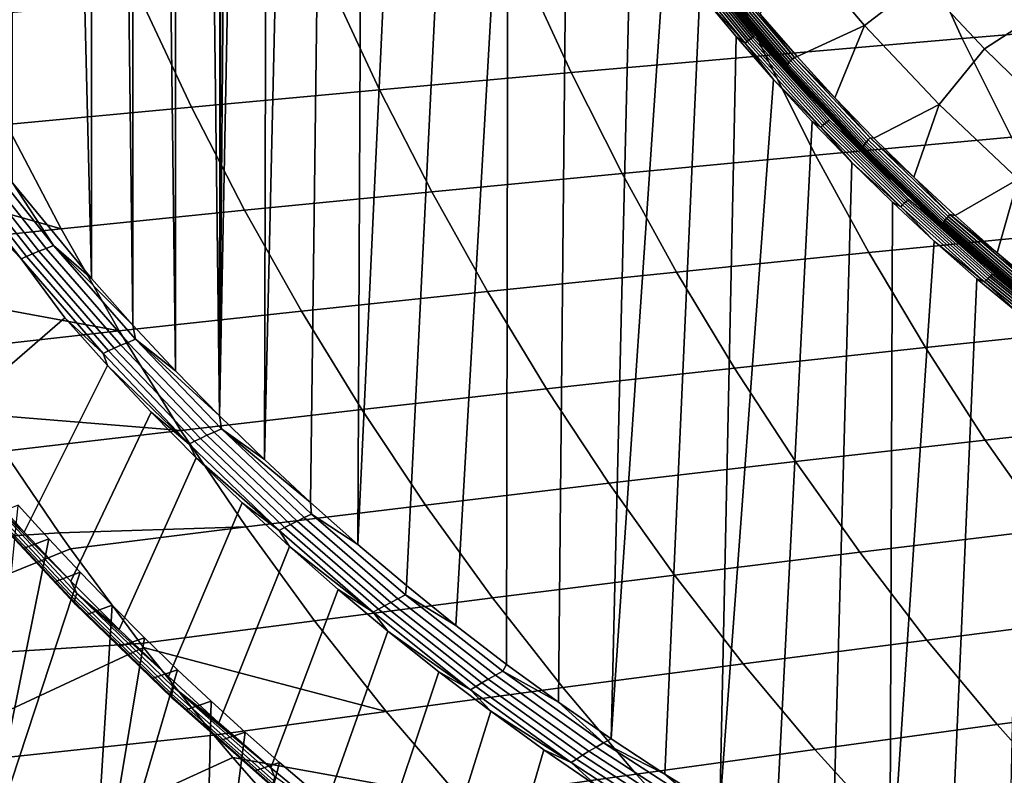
# Model space of a CAD drawing. Header units: metres. Extents: x -240 to 45, y -77 to 27.
# Tile 7 of 256: x -232.84 to -225.97, y -14.97 to -9.7. Entities that reach past the tile are written whole.
import ezdxf

# ---------------------------------------------------------------- set-up
doc = ezdxf.new("R2010")
doc.units = ezdxf.units.M
doc.layers.add('solid_102011X2', color=7, linetype='CONTINUOUS')

msp = doc.modelspace()

# ---------------------------------------------------------------- linework, layer by layer
at = {"layer": 'solid_102011X2'}
for points in [[(-231.430832, 0.000089, 275.900208), (-231.443497, -12.463556, 275.903381), (-231.748123, 12.151385, 275.979309), (-231.442749, 12.464298, 275.903168)], [(-231.748856, -12.150607, 275.979492), (-232.045029, 11.832258, 276.053345), (-231.748123, 12.151385, 275.979309)], [(-231.443497, -12.463556, 275.903381), (-231.748856, -12.150607, 275.979492), (-231.748123, 12.151385, 275.979309)], [(-232.045761, -11.831444, 276.053528), (-232.333374, 11.507111, 276.125244), (-232.045029, 11.832258, 276.053345)], [(-231.748856, -12.150607, 275.979492), (-232.045761, -11.831444, 276.053528), (-232.045029, 11.832258, 276.053345)], [(-232.334106, -11.506262, 276.125427), (-232.883957, 10.839561, 276.262512), (-232.333374, 11.507111, 276.125244)], [(-232.045761, -11.831444, 276.053528), (-232.334106, -11.506262, 276.125427), (-232.333374, 11.507111, 276.125244)], [(-232.334106, -11.506262, 276.125427), (-232.884674, -10.838661, 276.262695), (-232.883957, 10.839561, 276.262512)], [(-231.430832, 0.000089, 275.900208), (-231.410461, -0.788409, 275.895142), (-231.443497, -12.463556, 275.903381)], [(-231.410461, -0.788409, 275.895142), (-231.349335, -1.574867, 275.879883), (-231.443497, -12.463556, 275.903381)], [(-231.349335, -1.574867, 275.879883), (-231.247635, -2.357243, 275.854523), (-231.443497, -12.463556, 275.903381)], [(-231.10556, -3.133496, 275.819122), (-231.129776, -12.770064, 275.825165), (-231.443497, -12.463556, 275.903381), (-231.247635, -2.357243, 275.854523)], [(-231.10556, -3.133496, 275.819122), (-230.923416, -3.901592, 275.773712), (-231.129776, -12.770064, 275.825165)], [(-230.70163, -4.659506, 275.718414), (-230.807831, -13.069915, 275.744873), (-231.129776, -12.770064, 275.825165), (-230.923416, -3.901592, 275.773712)], [(-230.440689, -5.405224, 275.653351), (-230.477814, -13.362881, 275.662598), (-230.807831, -13.069915, 275.744873), (-230.70163, -4.659506, 275.718414)], [(-230.440689, -5.405224, 275.653351), (-230.141174, -6.136743, 275.578674), (-230.477814, -13.362881, 275.662598)], [(-229.803802, -6.85208, 275.494537), (-230.139862, -13.64873, 275.578339), (-230.477814, -13.362881, 275.662598), (-230.141174, -6.136743, 275.578674)], [(-229.429337, -7.549273, 275.401184), (-229.794128, -13.927257, 275.492126), (-230.139862, -13.64873, 275.578339), (-229.803802, -6.85208, 275.494537)], [(-229.429337, -7.549273, 275.401184), (-229.440811, -14.198248, 275.404053), (-229.794128, -13.927257, 275.492126)], [(-229.018661, -8.226386, 275.298798), (-229.080063, -14.461486, 275.314087), (-229.440811, -14.198248, 275.404053), (-229.429337, -7.549273, 275.401184)], [(-228.572784, -8.881511, 275.187622), (-228.712067, -14.716755, 275.222351), (-229.080063, -14.461486, 275.314087), (-229.018661, -8.226386, 275.298798)], [(-228.572784, -8.881511, 275.187622), (-228.337006, -9.2002, 275.128845), (-228.712067, -14.716755, 275.222351)], [(-226.965637, -8.945501, 275.039154), (-226.548889, -9.434683, 274.933868), (-226.946777, -9.740883, 274.940155), (-227.43895, -9.162833, 275.063873)], [(-225.186554, -9.020831, 297.132324), (-226.582474, -9.12947, 295.418243), (-226.264053, -9.832297, 295.212555), (-224.874298, -9.715294, 296.925751)], [(-226.582474, -9.12947, 295.418243), (-227.962158, -9.239157, 293.686768), (-227.637268, -9.950383, 293.482269), (-226.264053, -9.832297, 295.212555)], [(-227.416367, -9.957181, 274.936188), (-227.672653, -9.662201, 275), (-227.43895, -9.162833, 275.063873), (-226.946777, -9.740883, 274.940155)], [(-225.686417, -9.630208, 274.779114), (-226.110336, -9.903788, 274.82312), (-226.548889, -9.434683, 274.933868), (-226.095963, -9.194139, 274.882935)], [(-227.962158, -9.239157, 293.686768), (-229.323761, -9.349816, 291.936493), (-228.992081, -10.069462, 291.733551), (-227.637268, -9.950383, 293.482269)], [(-228.092789, -9.512776, 275.067932), (-228.337021, -14.963843, 275.128845), (-228.712067, -14.716755, 275.222351), (-228.337006, -9.2002, 275.128845)], [(-227.778275, -9.865249, 274.991058), (-228.275467, -9.252362, 275.115021), (-228.261566, -9.241893, 275.116211), (-227.764908, -9.854096, 274.992371)], [(-227.778275, -9.865249, 274.991058), (-228.092789, -9.512776, 275.067932), (-228.275467, -9.252362, 275.115021)], [(-227.764908, -9.854096, 274.992371), (-228.261566, -9.241893, 275.116211), (-228.247742, -9.232068, 275.120331), (-227.751617, -9.843632, 274.996643)], [(-227.751617, -9.843632, 274.996643), (-228.247742, -9.232068, 275.120331), (-228.234451, -9.223186, 275.127319), (-227.7388, -9.834172, 275.003754)], [(-227.7388, -9.834172, 275.003754), (-228.234451, -9.223186, 275.127319), (-228.222076, -9.21552, 275.136963), (-227.726822, -9.826006, 275.013458)], [(-227.726822, -9.826006, 275.013458), (-228.222076, -9.21552, 275.136963), (-228.210999, -9.209301, 275.148926), (-227.71608, -9.819382, 275.025513)], [(-227.71608, -9.819382, 275.025513), (-228.210999, -9.209301, 275.148926), (-228.013382, -9.444456, 275.115936)], [(-229.323761, -9.349816, 291.936493), (-230.665375, -9.461373, 290.166016), (-230.326584, -10.189447, 289.965027), (-228.992081, -10.069462, 291.733551)], [(-227.470673, -10.000257, 274.957123), (-227.971161, -9.408425, 275.081787), (-227.960007, -9.397525, 275.072021), (-227.460083, -9.988683, 274.94754)], [(-227.460083, -9.988683, 274.94754), (-227.960007, -9.397525, 275.072021), (-227.947342, -9.38602, 275.065247), (-227.448013, -9.976465, 274.940918)], [(-227.448013, -9.976465, 274.940918), (-227.947342, -9.38602, 275.065247), (-227.933624, -9.374298, 275.061676), (-227.434906, -9.96402, 274.9375)], [(-227.434906, -9.96402, 274.9375), (-227.933624, -9.374298, 275.061676), (-227.672653, -9.662201, 275)], [(-230.665375, -9.461373, 290.166016), (-231.985153, -9.573754, 288.373993), (-231.638901, -10.310252, 288.175323), (-230.326584, -10.189447, 289.965027)], [(-227.5112, -10.038643, 274.990723), (-228.013382, -9.444456, 275.115936), (-228.00592, -9.441578, 275.131439), (-227.503891, -10.035587, 275.006287)], [(-227.71608, -9.819382, 275.025513), (-228.013382, -9.444456, 275.115936), (-227.5112, -10.038643, 274.990723)], [(-228.00592, -9.441578, 275.131439), (-227.872574, -9.598108, 275.116089), (-227.746292, -9.749319, 275.084625)], [(-228.00592, -9.441578, 275.131439), (-227.746292, -9.749319, 275.084625), (-227.617996, -9.898882, 275.052612)], [(-227.503891, -10.035587, 275.006287), (-228.00592, -9.441578, 275.131439), (-227.617996, -9.898882, 275.052612)], [(-227.492218, -10.032898, 275.017639), (-227.994324, -9.439158, 275.1427), (-227.992233, -9.433983, 275.125153), (-227.490402, -10.0274, 275.000183)], [(-227.994324, -9.439158, 275.1427), (-227.492218, -10.032898, 275.017639), (-227.491486, -10.036257, 275.035706), (-227.993744, -9.442319, 275.160797)], [(-227.993744, -9.442319, 275.160797), (-227.491486, -10.036257, 275.035706), (-227.98877, -9.445667, 275.178131)], [(-227.490402, -10.0274, 275.000183), (-227.992233, -9.433983, 275.125153), (-227.987564, -9.426969, 275.108795), (-227.486099, -10.01995, 274.983917)], [(-227.491486, -10.036257, 275.035706), (-227.864502, -9.598488, 275.147186), (-227.98877, -9.445667, 275.178131)], [(-227.486099, -10.01995, 274.983917), (-227.987564, -9.426969, 275.108795), (-227.980453, -9.418352, 275.094177), (-227.479446, -10.010799, 274.969391)], [(-227.479446, -10.010799, 274.969391), (-227.980453, -9.418352, 275.094177), (-227.971161, -9.408425, 275.081787), (-227.470673, -10.000257, 274.957123)], [(-226.548889, -9.434683, 274.933868), (-226.110336, -9.903788, 274.82312), (-226.425095, -10.291698, 274.809082), (-226.946777, -9.740883, 274.940155)], [(-227.840393, -9.818842, 275.005005), (-227.955124, -15.202528, 275.03363), (-228.337021, -14.963843, 275.128845), (-228.092789, -9.512776, 275.067932)], [(-227.778275, -9.865249, 274.991058), (-227.840393, -9.818842, 275.005005), (-228.092789, -9.512776, 275.067932)], [(-231.985153, -9.573754, 288.373993), (-233.281189, -9.686884, 286.55899), (-232.927139, -10.431788, 286.363129), (-231.638901, -10.310252, 288.175323)], [(-227.738205, -9.749687, 275.115723), (-227.746292, -9.749319, 275.084625), (-227.872574, -9.598108, 275.116089), (-227.864502, -9.598488, 275.147186)], [(-227.491486, -10.036257, 275.035706), (-227.738205, -9.749687, 275.115723), (-227.864502, -9.598488, 275.147186)], [(-227.434906, -9.96402, 274.9375), (-227.672653, -9.662201, 275), (-227.416367, -9.957181, 274.936188)], [(-225.259216, -10.047187, 274.670746), (-225.650757, -10.35172, 274.707062), (-226.110336, -9.903788, 274.82312), (-225.686417, -9.630208, 274.779114)], [(-227.152313, -10.24544, 274.870422), (-227.416367, -9.957181, 274.936188), (-226.946777, -9.740883, 274.940155)], [(-226.8806, -10.52674, 274.802704), (-227.152313, -10.24544, 274.870422), (-226.946777, -9.740883, 274.940155), (-226.425095, -10.291698, 274.809082)], [(-224.874298, -9.715294, 296.925751), (-226.264053, -9.832297, 295.212555), (-225.922241, -10.520187, 294.99176), (-224.539108, -10.394996, 296.70401)], [(-227.609894, -9.899239, 275.083771), (-227.617996, -9.898882, 275.052612), (-227.746292, -9.749319, 275.084625), (-227.738205, -9.749687, 275.115723)], [(-227.491486, -10.036257, 275.035706), (-227.609894, -9.899239, 275.083771), (-227.738205, -9.749687, 275.115723)], [(-227.840393, -9.818842, 275.005005), (-227.579849, -10.118354, 274.940063), (-227.955124, -15.202528, 275.03363)], [(-227.778275, -9.865249, 274.991058), (-227.579849, -10.118354, 274.940063), (-227.840393, -9.818842, 275.005005)], [(-227.250458, -10.450306, 274.859467), (-227.778275, -9.865249, 274.991058), (-227.764908, -9.854096, 274.992371), (-227.237686, -10.438505, 274.860931)], [(-227.250458, -10.450306, 274.859467), (-227.579849, -10.118354, 274.940063), (-227.778275, -9.865249, 274.991058)], [(-227.237686, -10.438505, 274.860931), (-227.764908, -9.854096, 274.992371), (-227.751617, -9.843632, 274.996643), (-227.224945, -10.427431, 274.865326)], [(-227.224945, -10.427431, 274.865326), (-227.751617, -9.843632, 274.996643), (-227.7388, -9.834172, 275.003754), (-227.212616, -10.417421, 274.872559)], [(-227.212616, -10.417421, 274.872559), (-227.7388, -9.834172, 275.003754), (-227.726822, -9.826006, 275.013458), (-227.20108, -10.408779, 274.882385)], [(-227.20108, -10.408779, 274.882385), (-227.726822, -9.826006, 275.013458), (-227.71608, -9.819382, 275.025513), (-227.190674, -10.40177, 274.894531)], [(-227.190674, -10.40177, 274.894531), (-227.71608, -9.819382, 275.025513), (-227.5112, -10.038643, 274.990723)], [(-226.264053, -9.832297, 295.212555), (-227.637268, -9.950383, 293.482269), (-227.288528, -10.646482, 293.262756), (-225.922241, -10.520187, 294.99176)], [(-227.637268, -9.950383, 293.482269), (-228.992081, -10.069462, 291.733551), (-228.636063, -10.773779, 291.515686), (-227.288528, -10.646482, 293.262756)], [(-227.479614, -10.047114, 275.051331), (-227.487717, -10.046769, 275.020142), (-227.617996, -9.898882, 275.052612), (-227.609894, -9.899239, 275.083771)], [(-227.503891, -10.035587, 275.006287), (-227.617996, -9.898882, 275.052612), (-227.487717, -10.046769, 275.020142)], [(-227.491486, -10.036257, 275.035706), (-227.479614, -10.047114, 275.051331), (-227.609894, -9.899239, 275.083771)], [(-226.110336, -9.903788, 274.82312), (-225.650757, -10.35172, 274.707062), (-225.875183, -10.813634, 274.670898), (-226.425095, -10.291698, 274.809082)], [(-226.959259, -10.593056, 274.867798), (-227.490402, -10.0274, 275.000183), (-227.486099, -10.01995, 274.983917), (-226.955338, -10.58519, 274.851654)], [(-226.955338, -10.58519, 274.851654), (-227.486099, -10.01995, 274.983917), (-227.479446, -10.010799, 274.969391), (-226.949158, -10.575531, 274.83725)], [(-226.949158, -10.575531, 274.83725), (-227.479446, -10.010799, 274.969391), (-227.470673, -10.000257, 274.957123), (-226.940933, -10.564404, 274.825134)], [(-226.940933, -10.564404, 274.825134), (-227.470673, -10.000257, 274.957123), (-227.460083, -9.988683, 274.94754), (-226.930939, -10.552187, 274.815674)], [(-226.930939, -10.552187, 274.815674), (-227.460083, -9.988683, 274.94754), (-227.448013, -9.976465, 274.940918), (-226.91951, -10.539292, 274.809204)], [(-226.91951, -10.539292, 274.809204), (-227.448013, -9.976465, 274.940918), (-227.434906, -9.96402, 274.9375), (-226.907043, -10.526158, 274.805969)], [(-227.434906, -9.96402, 274.9375), (-227.416367, -9.957181, 274.936188), (-227.152313, -10.24544, 274.870422)], [(-226.907043, -10.526158, 274.805969), (-227.434906, -9.96402, 274.9375), (-227.152313, -10.24544, 274.870422)], [(-228.992081, -10.069462, 291.733551), (-230.326584, -10.189447, 289.965027), (-229.962936, -10.901976, 289.749237), (-228.636063, -10.773779, 291.515686)], [(-226.979645, -10.605045, 274.858185), (-227.5112, -10.038643, 274.990723), (-227.503891, -10.035587, 275.006287), (-226.972488, -10.601821, 274.873779)], [(-227.190674, -10.40177, 274.894531), (-227.5112, -10.038643, 274.990723), (-226.979645, -10.605045, 274.858185)], [(-227.503891, -10.035587, 275.006287), (-227.487717, -10.046769, 275.020142), (-227.355469, -10.192954, 274.987183)], [(-227.503891, -10.035587, 275.006287), (-227.355469, -10.192954, 274.987183), (-227.221283, -10.337409, 274.953705)], [(-227.503891, -10.035587, 275.006287), (-227.221283, -10.337409, 274.953705), (-227.085175, -10.480107, 274.919769)], [(-226.972488, -10.601821, 274.873779), (-227.503891, -10.035587, 275.006287), (-227.085175, -10.480107, 274.919769)], [(-226.960785, -10.598861, 274.885193), (-227.492218, -10.032898, 275.017639), (-227.490402, -10.0274, 275.000183), (-226.959259, -10.593056, 274.867798)], [(-227.492218, -10.032898, 275.017639), (-226.960785, -10.598861, 274.885193), (-226.959885, -10.602409, 274.903229), (-227.491486, -10.036257, 275.035706)], [(-227.491486, -10.036257, 275.035706), (-226.959885, -10.602409, 274.903229), (-227.479614, -10.047114, 275.051331)], [(-227.347366, -10.193287, 275.018402), (-227.355469, -10.192954, 274.987183), (-227.487717, -10.046769, 275.020142), (-227.479614, -10.047114, 275.051331)], [(-226.959885, -10.602409, 274.903229), (-227.347366, -10.193287, 275.018402), (-227.479614, -10.047114, 275.051331)], [(-227.311478, -10.410906, 274.873138), (-227.566589, -15.432625, 274.936737), (-227.955124, -15.202528, 275.03363), (-227.579849, -10.118354, 274.940063)], [(-227.250458, -10.450306, 274.859467), (-227.311478, -10.410906, 274.873138), (-227.579849, -10.118354, 274.940063)], [(-230.326584, -10.189447, 289.965027), (-231.638901, -10.310252, 288.175323), (-231.267258, -11.030971, 287.962097), (-229.962936, -10.901976, 289.749237)], [(-227.213181, -10.337729, 274.984955), (-227.221283, -10.337409, 274.953705), (-227.355469, -10.192954, 274.987183), (-227.347366, -10.193287, 275.018402)], [(-226.959885, -10.602409, 274.903229), (-227.213181, -10.337729, 274.984955), (-227.347366, -10.193287, 275.018402)], [(-226.907043, -10.526158, 274.805969), (-227.152313, -10.24544, 274.870422), (-226.8806, -10.52674, 274.802704)], [(-226.601425, -10.800875, 274.733124), (-226.8806, -10.52674, 274.802704), (-226.425095, -10.291698, 274.809082)], [(-226.314987, -11.067653, 274.661682), (-226.601425, -10.800875, 274.733124), (-226.425095, -10.291698, 274.809082), (-225.875183, -10.813634, 274.670898)], [(-231.638901, -10.310252, 288.175323), (-232.927139, -10.431788, 286.363129), (-232.547134, -11.160663, 286.152893), (-231.267258, -11.030971, 287.962097)], [(-227.077072, -10.480414, 274.95105), (-227.085175, -10.480107, 274.919769), (-227.221283, -10.337409, 274.953705), (-227.213181, -10.337729, 274.984955)], [(-226.959885, -10.602409, 274.903229), (-227.077072, -10.480414, 274.95105), (-227.213181, -10.337729, 274.984955)], [(-232.927139, -10.431788, 286.363129), (-234.189453, -10.553882, 284.5271), (-234.105301, -10.719166, 284.482361), (-232.547134, -11.160663, 286.152893)], [(-227.035278, -10.696463, 274.804291), (-227.171616, -15.653937, 274.838257), (-227.566589, -15.432625, 274.936737), (-227.311478, -10.410906, 274.873138)], [(-227.250458, -10.450306, 274.859467), (-227.035278, -10.696463, 274.804291), (-227.311478, -10.410906, 274.873138)], [(-226.681442, -10.993599, 274.722229), (-227.237686, -10.438505, 274.860931), (-227.224945, -10.427431, 274.865326), (-226.669266, -10.981948, 274.726776)], [(-226.669266, -10.981948, 274.726776), (-227.224945, -10.427431, 274.865326), (-227.212616, -10.417421, 274.872559), (-226.657455, -10.971416, 274.734131)], [(-226.657455, -10.971416, 274.734131), (-227.212616, -10.417421, 274.872559), (-227.20108, -10.408779, 274.882385), (-226.646378, -10.962324, 274.74408)], [(-226.646378, -10.962324, 274.74408), (-227.20108, -10.408779, 274.882385), (-227.190674, -10.40177, 274.894531), (-226.636337, -10.954949, 274.756317)], [(-226.636337, -10.954949, 274.756317), (-227.190674, -10.40177, 274.894531), (-226.979645, -10.605045, 274.858185)], [(-226.693588, -11.006015, 274.720612), (-227.250458, -10.450306, 274.859467), (-227.237686, -10.438505, 274.860931), (-226.681442, -10.993599, 274.722229)], [(-226.693588, -11.006015, 274.720612), (-227.035278, -10.696463, 274.804291), (-227.250458, -10.450306, 274.859467)], [(-226.939056, -10.621317, 274.916626), (-226.947174, -10.621021, 274.885376), (-227.085175, -10.480107, 274.919769), (-227.077072, -10.480414, 274.95105)], [(-226.972488, -10.601821, 274.873779), (-227.085175, -10.480107, 274.919769), (-226.947174, -10.621021, 274.885376)], [(-226.959885, -10.602409, 274.903229), (-226.939056, -10.621317, 274.916626), (-227.077072, -10.480414, 274.95105)], [(-225.922241, -10.520187, 294.99176), (-227.288528, -10.646482, 293.262756), (-226.916443, -11.326386, 293.028534), (-225.557571, -11.192084, 294.756134)], [(-226.391129, -11.111069, 274.69809), (-226.949158, -10.575531, 274.83725), (-226.940933, -10.564404, 274.825134), (-226.383469, -11.099388, 274.686096)], [(-226.383469, -11.099388, 274.686096), (-226.940933, -10.564404, 274.825134), (-226.930939, -10.552187, 274.815674), (-226.3741, -11.086563, 274.676819)], [(-226.3741, -11.086563, 274.676819), (-226.930939, -10.552187, 274.815674), (-226.91951, -10.539292, 274.809204), (-226.363342, -11.07303, 274.670532)], [(-226.363342, -11.07303, 274.670532), (-226.91951, -10.539292, 274.809204), (-226.907043, -10.526158, 274.805969), (-226.351547, -11.059244, 274.66745)], [(-226.907043, -10.526158, 274.805969), (-226.8806, -10.52674, 274.802704), (-226.601425, -10.800875, 274.733124)], [(-226.351547, -11.059244, 274.66745), (-226.907043, -10.526158, 274.805969), (-226.601425, -10.800875, 274.733124)], [(-233.286041, -10.64994, 276.413879), (-233.240524, -10.632765, 276.380371), (-232.700912, -11.316489, 276.24585), (-232.746445, -11.335077, 276.279358)], [(-233.240524, -10.632765, 276.380371), (-233.191498, -10.614929, 276.352142), (-232.65184, -11.297185, 276.21759), (-232.700912, -11.316489, 276.24585)], [(-233.191498, -10.614929, 276.352142), (-233.139557, -10.596661, 276.329498), (-232.599838, -11.277409, 276.194916), (-232.65184, -11.297185, 276.21759)], [(-232.599838, -11.277409, 276.194916), (-233.139557, -10.596661, 276.329498), (-232.884674, -10.838661, 276.262695)], [(-226.420242, -11.142227, 274.718719), (-226.979645, -10.605045, 274.858185), (-226.972488, -10.601821, 274.873779), (-226.413254, -11.138843, 274.734344)], [(-226.636337, -10.954949, 274.756317), (-226.979645, -10.605045, 274.858185), (-226.420242, -11.142227, 274.718719)], [(-226.972488, -10.601821, 274.873779), (-226.947174, -10.621021, 274.885376), (-226.807281, -10.760127, 274.850494)], [(-226.972488, -10.601821, 274.873779), (-226.807281, -10.760127, 274.850494), (-226.665543, -10.897395, 274.815155)], [(-226.972488, -10.601821, 274.873779), (-226.665543, -10.897395, 274.815155), (-226.521973, -11.032803, 274.779358)], [(-226.413254, -11.138843, 274.734344), (-226.972488, -10.601821, 274.873779), (-226.521973, -11.032803, 274.779358)], [(-226.401566, -11.135567, 274.745728), (-226.960785, -10.598861, 274.885193), (-226.959259, -10.593056, 274.867798), (-226.40033, -11.129469, 274.728424)], [(-226.960785, -10.598861, 274.885193), (-226.401566, -11.135567, 274.745728), (-226.400467, -11.139295, 274.763702), (-226.959885, -10.602409, 274.903229)], [(-226.959885, -10.602409, 274.903229), (-226.400467, -11.139295, 274.763702), (-226.939056, -10.621317, 274.916626)], [(-226.40033, -11.129469, 274.728424), (-226.959259, -10.593056, 274.867798), (-226.955338, -10.58519, 274.851654), (-226.396805, -11.12121, 274.712341)], [(-226.396805, -11.12121, 274.712341), (-226.955338, -10.58519, 274.851654), (-226.949158, -10.575531, 274.83725), (-226.391129, -11.111069, 274.69809)], [(-226.799179, -10.760408, 274.881775), (-226.807281, -10.760127, 274.850494), (-226.947174, -10.621021, 274.885376), (-226.939056, -10.621317, 274.916626)], [(-226.400467, -11.139295, 274.763702), (-226.799179, -10.760408, 274.881775), (-226.939056, -10.621317, 274.916626)], [(-233.364182, -10.681553, 276.494873), (-233.327438, -10.666262, 276.452209), (-232.787872, -11.352737, 276.317688), (-232.824631, -11.369278, 276.360352)], [(-232.824631, -11.369278, 276.360352), (-233.08577, -11.099363, 276.463745), (-233.364182, -10.681553, 276.494873)], [(-233.327438, -10.666262, 276.452209), (-233.286041, -10.64994, 276.413879), (-232.746445, -11.335077, 276.279358), (-232.787872, -11.352737, 276.317688)], [(-227.288528, -10.646482, 293.262756), (-228.636063, -10.773779, 291.515686), (-228.256226, -11.461684, 291.283264), (-226.916443, -11.326386, 293.028534)], [(-226.751617, -10.974634, 274.733551), (-226.770462, -15.866281, 274.738251), (-227.171616, -15.653937, 274.838257), (-227.035278, -10.696463, 274.804291)], [(-226.693588, -11.006015, 274.720612), (-226.751617, -10.974634, 274.733551), (-227.035278, -10.696463, 274.804291)], [(-234.105301, -10.719166, 284.482361), (-233.800735, -11.290813, 284.320404), (-232.547134, -11.160663, 286.152893)], [(-228.636063, -10.773779, 291.515686), (-229.962936, -10.901976, 289.749237), (-229.574966, -11.59786, 289.519043), (-228.256226, -11.461684, 291.283264)], [(-226.657455, -10.897665, 274.846436), (-226.665543, -10.897395, 274.815155), (-226.807281, -10.760127, 274.850494), (-226.799179, -10.760408, 274.881775)], [(-226.400467, -11.139295, 274.763702), (-226.657455, -10.897665, 274.846436), (-226.799179, -10.760408, 274.881775)], [(-232.599838, -11.277409, 276.194916), (-232.884674, -10.838661, 276.262695), (-232.334106, -11.506262, 276.125427)], [(-226.351547, -11.059244, 274.66745), (-226.601425, -10.800875, 274.733124), (-226.314987, -11.067653, 274.661682)], [(-226.021454, -11.326846, 274.58847), (-226.314987, -11.067653, 274.661682), (-225.875183, -10.813634, 274.670898)], [(-225.721039, -11.578278, 274.513519), (-226.021454, -11.326846, 274.58847), (-225.875183, -10.813634, 274.670898), (-225.298737, -11.305434, 274.526031)], [(-229.962936, -10.901976, 289.749237), (-231.267258, -11.030971, 287.962097), (-230.870789, -11.734797, 287.734619), (-229.574966, -11.59786, 289.519043)], [(-226.513885, -11.033059, 274.810638), (-226.521973, -11.032803, 274.779358), (-226.665543, -10.897395, 274.815155), (-226.657455, -10.897665, 274.846436)], [(-226.400467, -11.139295, 274.763702), (-226.513885, -11.033059, 274.810638), (-226.657455, -10.897665, 274.846436)], [(-226.751617, -10.974634, 274.733551), (-226.460495, -11.245379, 274.66095), (-226.770462, -15.866281, 274.738251)], [(-226.693588, -11.006015, 274.720612), (-226.460495, -11.245379, 274.66095), (-226.751617, -10.974634, 274.733551)], [(-226.097763, -11.517937, 274.576691), (-226.681442, -10.993599, 274.722229), (-226.669266, -10.981948, 274.726776), (-226.086197, -11.505742, 274.58139)], [(-226.086197, -11.505742, 274.58139), (-226.669266, -10.981948, 274.726776), (-226.657455, -10.971416, 274.734131), (-226.074951, -11.49472, 274.588898)], [(-226.074951, -11.49472, 274.588898), (-226.657455, -10.971416, 274.734131), (-226.646378, -10.962324, 274.74408), (-226.064331, -11.485204, 274.598969)], [(-226.064331, -11.485204, 274.598969), (-226.646378, -10.962324, 274.74408), (-226.636337, -10.954949, 274.756317), (-226.054672, -11.477485, 274.611267)], [(-226.054672, -11.477485, 274.611267), (-226.636337, -10.954949, 274.756317), (-226.420242, -11.142227, 274.718719)], [(-231.267258, -11.030971, 287.962097), (-232.547134, -11.160663, 286.152893), (-232.141769, -11.872379, 285.92865), (-230.870789, -11.734797, 287.734619)], [(-226.109283, -11.530931, 274.574951), (-226.693588, -11.006015, 274.720612), (-226.681442, -10.993599, 274.722229), (-226.097763, -11.517937, 274.576691)], [(-226.109283, -11.530931, 274.574951), (-226.460495, -11.245379, 274.66095), (-226.693588, -11.006015, 274.720612)], [(-226.368515, -11.166566, 274.774353), (-226.376602, -11.166322, 274.743103), (-226.521973, -11.032803, 274.779358), (-226.513885, -11.033059, 274.810638)], [(-226.413254, -11.138843, 274.734344), (-226.521973, -11.032803, 274.779358), (-226.376602, -11.166322, 274.743103)], [(-226.400467, -11.139295, 274.763702), (-226.368515, -11.166566, 274.774353), (-226.513885, -11.033059, 274.810638)], [(-232.824631, -11.369278, 276.360352), (-232.520355, -11.781162, 276.322784), (-233.430725, -12.570255, 278.102997), (-233.08577, -11.099363, 276.463745)], [(-225.812119, -11.626676, 274.566498), (-226.396805, -11.12121, 274.712341), (-226.391129, -11.111069, 274.69809), (-225.806961, -11.616081, 274.552368)], [(-225.806961, -11.616081, 274.552368), (-226.391129, -11.111069, 274.69809), (-226.383469, -11.099388, 274.686096), (-225.799896, -11.60388, 274.540527)], [(-225.799896, -11.60388, 274.540527), (-226.383469, -11.099388, 274.686096), (-226.3741, -11.086563, 274.676819), (-225.791199, -11.590485, 274.531403)], [(-225.791199, -11.590485, 274.531403), (-226.3741, -11.086563, 274.676819), (-226.363342, -11.07303, 274.670532), (-225.781128, -11.576349, 274.525299)], [(-225.781128, -11.576349, 274.525299), (-226.363342, -11.07303, 274.670532), (-226.351547, -11.059244, 274.66745), (-225.770035, -11.561952, 274.5224)], [(-226.351547, -11.059244, 274.66745), (-226.314987, -11.067653, 274.661682), (-226.021454, -11.326846, 274.58847)], [(-225.770035, -11.561952, 274.5224), (-226.351547, -11.059244, 274.66745), (-226.021454, -11.326846, 274.58847)], [(-232.547134, -11.160663, 286.152893), (-233.800735, -11.290813, 284.320404), (-233.627853, -11.598429, 284.228485), (-232.141769, -11.872379, 285.92865)], [(-225.834579, -11.648822, 274.572693), (-226.420242, -11.142227, 274.718719), (-226.413254, -11.138843, 274.734344), (-225.827774, -11.645287, 274.588379)], [(-226.054672, -11.477485, 274.611267), (-226.420242, -11.142227, 274.718719), (-225.834579, -11.648822, 274.572693)], [(-226.413254, -11.138843, 274.734344), (-226.376602, -11.166322, 274.743103), (-226.229431, -11.297928, 274.706421)], [(-226.413254, -11.138843, 274.734344), (-226.229431, -11.297928, 274.706421), (-226.080505, -11.427597, 274.669281)], [(-226.413254, -11.138843, 274.734344), (-226.080505, -11.427597, 274.669281), (-225.929855, -11.555302, 274.631714)], [(-225.827774, -11.645287, 274.588379), (-226.413254, -11.138843, 274.734344), (-225.929855, -11.555302, 274.631714)], [(-225.816147, -11.641677, 274.59967), (-226.401566, -11.135567, 274.745728), (-226.40033, -11.129469, 274.728424), (-225.815216, -11.635305, 274.582428)], [(-226.401566, -11.135567, 274.745728), (-225.816147, -11.641677, 274.59967), (-225.814865, -11.645576, 274.617615), (-226.400467, -11.139295, 274.763702)], [(-226.400467, -11.139295, 274.763702), (-225.814865, -11.645576, 274.617615), (-226.368515, -11.166566, 274.774353)], [(-225.815216, -11.635305, 274.582428), (-226.40033, -11.129469, 274.728424), (-226.396805, -11.12121, 274.712341), (-225.812119, -11.626676, 274.566498)], [(-226.221359, -11.29816, 274.737671), (-226.229431, -11.297928, 274.706421), (-226.376602, -11.166322, 274.743103), (-226.368515, -11.166566, 274.774353)], [(-225.814865, -11.645576, 274.617615), (-226.221359, -11.29816, 274.737671), (-226.368515, -11.166566, 274.774353)], [(-225.557571, -11.192084, 294.756134), (-226.916443, -11.326386, 293.028534), (-226.521561, -11.989044, 292.779938), (-225.170532, -11.84695, 294.506104)], [(-226.162247, -11.508335, 274.586609), (-226.363327, -16.069466, 274.636749), (-226.770462, -15.866281, 274.738251), (-226.460495, -11.245379, 274.66095)], [(-226.109283, -11.530931, 274.574951), (-226.162247, -11.508335, 274.586609), (-226.460495, -11.245379, 274.66095)], [(-232.746445, -11.335077, 276.279358), (-232.700912, -11.316489, 276.24585), (-232.130188, -11.97279, 276.103546), (-232.175766, -11.992809, 276.137054)], [(-232.700912, -11.316489, 276.24585), (-232.65184, -11.297185, 276.21759), (-232.081085, -11.951996, 276.075287), (-232.130188, -11.97279, 276.103546)], [(-232.65184, -11.297185, 276.21759), (-232.599838, -11.277409, 276.194916), (-232.029037, -11.93069, 276.052612), (-232.081085, -11.951996, 276.075287)], [(-232.599838, -11.277409, 276.194916), (-232.334106, -11.506262, 276.125427), (-232.045761, -11.831444, 276.053528)], [(-232.029037, -11.93069, 276.052612), (-232.599838, -11.277409, 276.194916), (-232.045761, -11.831444, 276.053528)], [(-226.072449, -11.427815, 274.700531), (-226.080505, -11.427597, 274.669281), (-226.229431, -11.297928, 274.706421), (-226.221359, -11.29816, 274.737671)], [(-225.814865, -11.645576, 274.617615), (-226.072449, -11.427815, 274.700531), (-226.221359, -11.29816, 274.737671)], [(-232.824631, -11.369278, 276.360352), (-232.787872, -11.352737, 276.317688), (-232.217194, -12.011826, 276.175385), (-232.253967, -12.029632, 276.218079)], [(-232.253967, -12.029632, 276.218079), (-232.520355, -11.781162, 276.322784), (-232.824631, -11.369278, 276.360352)], [(-232.787872, -11.352737, 276.317688), (-232.746445, -11.335077, 276.279358), (-232.175766, -11.992809, 276.137054), (-232.217194, -12.011826, 276.175385)], [(-226.916443, -11.326386, 293.028534), (-228.256226, -11.461684, 291.283264), (-227.853119, -12.132113, 291.036591), (-226.521561, -11.989044, 292.779938)], [(-225.770035, -11.561952, 274.5224), (-226.021454, -11.326846, 274.58847), (-225.721039, -11.578278, 274.513519)], [(-228.256226, -11.461684, 291.283264), (-229.574966, -11.59786, 289.519043), (-229.163269, -12.276024, 289.27475), (-227.853119, -12.132113, 291.036591)], [(-225.921814, -11.555509, 274.662933), (-225.929855, -11.555302, 274.631714), (-226.080505, -11.427597, 274.669281), (-226.072449, -11.427815, 274.700531)], [(-225.814865, -11.645576, 274.617615), (-225.921814, -11.555509, 274.662933), (-226.072449, -11.427815, 274.700531)], [(-225.856964, -11.763442, 274.510498), (-225.95047, -16.263309, 274.533813), (-226.363327, -16.069466, 274.636749), (-226.162247, -11.508335, 274.586609)], [(-226.109283, -11.530931, 274.574951), (-225.856964, -11.763442, 274.510498), (-226.162247, -11.508335, 274.586609)], [(-225.499207, -12.02373, 274.422821), (-226.109283, -11.530931, 274.574951), (-226.097763, -11.517937, 274.576691), (-225.488358, -12.010194, 274.424774)], [(-225.499207, -12.02373, 274.422821), (-225.856964, -11.763442, 274.510498), (-226.109283, -11.530931, 274.574951)], [(-225.488358, -12.010194, 274.424774), (-226.097763, -11.517937, 274.576691), (-226.086197, -11.505742, 274.58139), (-225.477432, -11.997491, 274.429626)], [(-225.477432, -11.997491, 274.429626), (-226.086197, -11.505742, 274.58139), (-226.074951, -11.49472, 274.588898), (-225.466736, -11.986009, 274.437256)], [(-225.466736, -11.986009, 274.437256), (-226.074951, -11.49472, 274.588898), (-226.064331, -11.485204, 274.598969), (-225.456619, -11.976096, 274.447449)], [(-225.456619, -11.976096, 274.447449), (-226.064331, -11.485204, 274.598969), (-226.054672, -11.477485, 274.611267), (-225.447357, -11.968056, 274.459869)], [(-225.447357, -11.968056, 274.459869), (-226.054672, -11.477485, 274.611267), (-225.834579, -11.648822, 274.572693)], [(-233.627853, -11.598429, 284.228485), (-233.386078, -12.010337, 284.099915), (-232.141769, -11.872379, 285.92865)], [(-229.574966, -11.59786, 289.519043), (-230.870789, -11.734797, 287.734619), (-230.450089, -12.420642, 287.493195), (-229.163269, -12.276024, 289.27475)], [(-230.870789, -11.734797, 287.734619), (-232.141769, -11.872379, 285.92865), (-231.711639, -12.565832, 285.690674), (-230.450089, -12.420642, 287.493195)], [(-232.804916, -13.275887, 277.946991), (-233.430725, -12.570255, 278.102997), (-232.520355, -11.781162, 276.322784), (-232.224274, -12.11316, 276.248962)], [(-232.253967, -12.029632, 276.218079), (-232.224274, -12.11316, 276.248962), (-232.520355, -11.781162, 276.322784)], [(-232.141769, -11.872379, 285.92865), (-233.386078, -12.010337, 284.099915), (-233.112595, -12.452958, 283.954498), (-231.711639, -12.565832, 285.690674)], [(-232.029037, -11.93069, 276.052612), (-232.045761, -11.831444, 276.053528), (-231.748856, -12.150607, 275.979492)], [(-225.170532, -11.84695, 294.506104), (-226.521561, -11.989044, 292.779938), (-226.104507, -12.633453, 292.517395), (-224.761765, -12.483793, 294.242004)], [(-232.081085, -11.951996, 276.075287), (-232.029037, -11.93069, 276.052612), (-231.428787, -12.555362, 275.902954), (-231.48085, -12.578222, 275.925629)], [(-232.029037, -11.93069, 276.052612), (-231.748856, -12.150607, 275.979492), (-231.443497, -12.463556, 275.903381)], [(-231.428787, -12.555362, 275.902954), (-232.029037, -11.93069, 276.052612), (-231.443497, -12.463556, 275.903381)], [(-232.253967, -12.029632, 276.218079), (-232.217194, -12.011826, 276.175385), (-231.61702, -12.642395, 276.025757), (-231.653778, -12.661483, 276.06842)], [(-232.217194, -12.011826, 276.175385), (-232.175766, -11.992809, 276.137054), (-231.575577, -12.622003, 275.987427), (-231.61702, -12.642395, 276.025757)], [(-232.175766, -11.992809, 276.137054), (-232.130188, -11.97279, 276.103546), (-231.529984, -12.60053, 275.953888), (-231.575577, -12.622003, 275.987427)], [(-232.130188, -11.97279, 276.103546), (-232.081085, -11.951996, 276.075287), (-231.48085, -12.578222, 275.925629), (-231.529984, -12.60053, 275.953888)], [(-226.521561, -11.989044, 292.779938), (-227.853119, -12.132113, 291.036591), (-227.427383, -12.784053, 290.776031), (-226.104507, -12.633453, 292.517395)], [(-231.653778, -12.661483, 276.06842), (-232.224274, -12.11316, 276.248962), (-232.253967, -12.029632, 276.218079)], [(-232.478424, -13.618832, 277.86557), (-232.804916, -13.275887, 277.946991), (-232.224274, -12.11316, 276.248962), (-231.919403, -12.438931, 276.172943)], [(-231.653778, -12.661483, 276.06842), (-231.919403, -12.438931, 276.172943), (-232.224274, -12.11316, 276.248962)], [(-227.853119, -12.132113, 291.036591), (-229.163269, -12.276024, 289.27475), (-228.728455, -12.93544, 289.016724), (-227.427383, -12.784053, 290.776031)], [(-229.163269, -12.276024, 289.27475), (-230.450089, -12.420642, 287.493195), (-230.005783, -13.087462, 287.238251), (-228.728455, -12.93544, 289.016724)], [(-230.450089, -12.420642, 287.493195), (-231.711639, -12.565832, 285.690674), (-231.257431, -13.239967, 285.439392), (-230.005783, -13.087462, 287.238251)], [(-233.112595, -12.452958, 283.954498), (-232.946106, -12.711331, 283.865997), (-231.711639, -12.565832, 285.690674)], [(-232.143082, -13.954892, 277.781952), (-232.478424, -13.618832, 277.86557), (-231.919403, -12.438931, 276.172943), (-231.605896, -12.758254, 276.094788)], [(-231.653778, -12.661483, 276.06842), (-231.605896, -12.758254, 276.094788), (-231.919403, -12.438931, 276.172943)], [(-231.428787, -12.555362, 275.902954), (-231.443497, -12.463556, 275.903381), (-231.129776, -12.770064, 275.825165)], [(-224.761765, -12.483793, 294.242004), (-226.104507, -12.633453, 292.517395), (-225.665878, -13.258618, 292.241241), (-224.331848, -13.101633, 293.964203)], [(-231.48085, -12.578222, 275.925629), (-231.428787, -12.555362, 275.902954), (-230.80069, -13.150299, 275.746338), (-230.852768, -13.174743, 275.769012)], [(-231.428787, -12.555362, 275.902954), (-231.129776, -12.770064, 275.825165), (-230.807831, -13.069915, 275.744873)], [(-230.80069, -13.150299, 275.746338), (-231.428787, -12.555362, 275.902954), (-230.807831, -13.069915, 275.744873)], [(-233.081039, -13.016373, 278.058655), (-233.430725, -12.570255, 278.102997), (-232.804916, -13.275887, 277.946991)], [(-231.711639, -12.565832, 285.690674), (-232.946106, -12.711331, 283.865997), (-232.560486, -13.280779, 283.66095), (-231.257431, -13.239967, 285.439392)], [(-231.61702, -12.642395, 276.025757), (-231.575577, -12.622003, 275.987427), (-230.94751, -13.221544, 275.830811), (-230.988953, -13.243336, 275.869171)], [(-231.575577, -12.622003, 275.987427), (-231.529984, -12.60053, 275.953888), (-230.901917, -13.198591, 275.797302), (-230.94751, -13.221544, 275.830811)], [(-231.529984, -12.60053, 275.953888), (-231.48085, -12.578222, 275.925629), (-230.852768, -13.174743, 275.769012), (-230.901917, -13.198591, 275.797302)], [(-231.653778, -12.661483, 276.06842), (-231.61702, -12.642395, 276.025757), (-230.988953, -13.243336, 275.869171), (-231.025696, -13.263727, 275.911835)], [(-231.025696, -13.263727, 275.911835), (-231.605896, -12.758254, 276.094788), (-231.653778, -12.661483, 276.06842)], [(-226.104507, -12.633453, 292.517395), (-227.427383, -12.784053, 290.776031), (-226.979645, -13.416494, 290.502014), (-225.665878, -13.258618, 292.241241)], [(-235.152786, -13.45048, 279.920044), (-232.560486, -13.280779, 283.66095), (-232.946106, -12.711331, 283.865997)], [(-231.798996, -14.283848, 277.696167), (-232.143082, -13.954892, 277.781952), (-231.605896, -12.758254, 276.094788), (-231.283875, -13.070894, 276.014496)], [(-231.025696, -13.263727, 275.911835), (-231.283875, -13.070894, 276.014496), (-231.605896, -12.758254, 276.094788)], [(-227.427383, -12.784053, 290.776031), (-228.728455, -12.93544, 289.016724), (-228.271194, -13.575089, 288.745392), (-226.979645, -13.416494, 290.502014)], [(-228.728455, -12.93544, 289.016724), (-230.005783, -13.087462, 287.238251), (-229.538574, -13.734227, 286.970154), (-228.271194, -13.575089, 288.745392)], [(-232.452072, -13.748414, 277.999634), (-233.098343, -13.059416, 278.160767), (-233.091904, -13.039819, 278.108521), (-232.446609, -13.727879, 277.947632)], [(-232.446609, -13.727879, 277.947632), (-233.091904, -13.039819, 278.108521), (-233.081039, -13.016373, 278.058655), (-232.43692, -13.703311, 277.898071)], [(-233.081039, -13.016373, 278.058655), (-232.804916, -13.275887, 277.946991), (-232.478424, -13.618832, 277.86557)], [(-232.43692, -13.703311, 277.898071), (-233.081039, -13.016373, 278.058655), (-232.478424, -13.618832, 277.86557)], [(-232.846359, -13.087024, 279.344971), (-232.632202, -13.32279, 279.291595), (-233.103485, -15.649691, 279.409088)], [(-232.453247, -13.764655, 278.053345), (-233.100311, -13.074915, 278.214691), (-233.098343, -13.059416, 278.160767), (-232.452072, -13.748414, 277.999634)], [(-232.450134, -13.776398, 278.108154), (-233.097763, -13.08612, 278.269623), (-233.100311, -13.074915, 278.214691), (-232.453247, -13.764655, 278.053345)], [(-232.442764, -13.783497, 278.163361), (-233.090729, -13.092896, 278.324921), (-233.097763, -13.08612, 278.269623), (-232.450134, -13.776398, 278.108154)], [(-232.442764, -13.783497, 278.163361), (-233.023621, -13.157104, 278.365875), (-233.090729, -13.092896, 278.324921)], [(-232.809113, -13.391035, 278.312408), (-232.632202, -13.32279, 279.291595), (-232.846359, -13.087024, 279.344971), (-233.023621, -13.157104, 278.365875)], [(-231.446335, -14.605461, 277.608246), (-231.798996, -14.283848, 277.696167), (-231.283875, -13.070894, 276.014496), (-230.953491, -13.376619, 275.932129)], [(-231.025696, -13.263727, 275.911835), (-230.953491, -13.376619, 275.932129), (-231.283875, -13.070894, 276.014496)], [(-230.005783, -13.087462, 287.238251), (-231.257431, -13.239967, 285.439392), (-230.779846, -13.893741, 285.175171), (-229.538574, -13.734227, 286.970154)], [(-230.80069, -13.150299, 275.746338), (-230.807831, -13.069915, 275.744873), (-230.477814, -13.362881, 275.662598)], [(-232.442764, -13.783497, 278.163361), (-232.809113, -13.391035, 278.312408), (-233.023621, -13.157104, 278.365875)], [(-230.901917, -13.198591, 275.797302), (-230.852768, -13.174743, 275.769012), (-230.198471, -13.740488, 275.605896), (-230.247604, -13.765905, 275.634155)], [(-230.852768, -13.174743, 275.769012), (-230.80069, -13.150299, 275.746338), (-230.146378, -13.714432, 275.583191), (-230.198471, -13.740488, 275.605896)], [(-230.146378, -13.714432, 275.583191), (-230.80069, -13.150299, 275.746338), (-230.477814, -13.362881, 275.662598), (-230.139862, -13.64873, 275.578339)], [(-232.560486, -13.280779, 283.66095), (-232.481522, -13.392731, 283.618958), (-231.257431, -13.239967, 285.439392)], [(-231.257431, -13.239967, 285.439392), (-232.481522, -13.392731, 283.618958), (-231.993057, -14.053435, 283.359253), (-230.779846, -13.893741, 285.175171)], [(-231.025696, -13.263727, 275.911835), (-230.988953, -13.243336, 275.869171), (-230.33461, -13.813579, 275.706024), (-230.371323, -13.835295, 275.748657)], [(-230.988953, -13.243336, 275.869171), (-230.94751, -13.221544, 275.830811), (-230.293198, -13.790363, 275.667694), (-230.33461, -13.813579, 275.706024)], [(-230.94751, -13.221544, 275.830811), (-230.901917, -13.198591, 275.797302), (-230.247604, -13.765905, 275.634155), (-230.293198, -13.790363, 275.667694)], [(-235.152786, -13.45048, 279.920044), (-234.506729, -14.210831, 279.758972), (-232.481522, -13.392731, 283.618958), (-232.560486, -13.280779, 283.66095)], [(-230.371323, -13.835295, 275.748657), (-230.953491, -13.376619, 275.932129), (-231.025696, -13.263727, 275.911835)], [(-225.665878, -13.258618, 292.241241), (-226.979645, -13.416494, 290.502014), (-226.510559, -14.028454, 290.214935), (-225.206314, -13.863567, 291.951904)], [(-232.632202, -13.32279, 279.291595), (-232.413879, -13.55563, 279.237152), (-233.103485, -15.649691, 279.409088)], [(-232.590591, -13.621974, 278.257904), (-232.413879, -13.55563, 279.237152), (-232.632202, -13.32279, 279.291595), (-232.809113, -13.391035, 278.312408)], [(-231.085251, -14.919513, 277.518219), (-231.446335, -14.605461, 277.608246), (-230.953491, -13.376619, 275.932129), (-230.614868, -13.675205, 275.847687)], [(-230.371323, -13.835295, 275.748657), (-230.614868, -13.675205, 275.847687), (-230.953491, -13.376619, 275.932129)], [(-234.506729, -14.210831, 279.758972), (-231.993057, -14.053435, 283.359253), (-232.481522, -13.392731, 283.618958)], [(-232.442764, -13.783497, 278.163361), (-232.590591, -13.621974, 278.257904), (-232.809113, -13.391035, 278.312408)], [(-226.979645, -13.416494, 290.502014), (-228.271194, -13.575089, 288.745392), (-227.792145, -14.193973, 288.461121), (-226.510559, -14.028454, 290.214935)], [(-232.191345, -13.78554, 279.181671), (-232.348953, -16.324116, 279.220978), (-233.103485, -15.649691, 279.409088), (-232.413879, -13.55563, 279.237152)], [(-232.368073, -13.849854, 278.202423), (-232.191345, -13.78554, 279.181671), (-232.413879, -13.55563, 279.237152), (-232.590591, -13.621974, 278.257904)], [(-228.271194, -13.575089, 288.745392), (-229.538574, -13.734227, 286.970154), (-229.049149, -14.359929, 286.689301), (-227.792145, -14.193973, 288.461121)], [(-232.442764, -13.783497, 278.163361), (-232.368073, -13.849854, 278.202423), (-232.590591, -13.621974, 278.257904)], [(-232.43692, -13.703311, 277.898071), (-232.478424, -13.618832, 277.86557), (-232.143082, -13.954892, 277.781952)], [(-230.146378, -13.714432, 275.583191), (-230.139862, -13.64873, 275.578339), (-229.794128, -13.927257, 275.492126)], [(-231.775375, -14.405588, 277.830902), (-232.452072, -13.748414, 277.999634), (-232.446609, -13.727879, 277.947632), (-231.770935, -14.384173, 277.779175)], [(-231.770935, -14.384173, 277.779175), (-232.446609, -13.727879, 277.947632), (-232.43692, -13.703311, 277.898071), (-231.762482, -14.358554, 277.729919)], [(-232.43692, -13.703311, 277.898071), (-232.143082, -13.954892, 277.781952), (-231.798996, -14.283848, 277.696167)], [(-231.762482, -14.358554, 277.729919), (-232.43692, -13.703311, 277.898071), (-231.798996, -14.283848, 277.696167)], [(-230.715881, -15.225763, 277.426117), (-231.085251, -14.919513, 277.518219), (-230.614868, -13.675205, 275.847687), (-230.268188, -13.966423, 275.76123)], [(-230.371323, -13.835295, 275.748657), (-230.268188, -13.966423, 275.76123), (-230.614868, -13.675205, 275.847687)], [(-230.198471, -13.740488, 275.605896), (-230.146378, -13.714432, 275.583191), (-229.467514, -14.246904, 275.41394), (-229.519577, -14.274601, 275.436615)], [(-229.467514, -14.246904, 275.41394), (-230.146378, -13.714432, 275.583191), (-229.794128, -13.927257, 275.492126), (-229.440811, -14.198248, 275.404053)], [(-231.775757, -14.422525, 277.88443), (-232.453247, -13.764655, 278.053345), (-232.452072, -13.748414, 277.999634), (-231.775375, -14.405588, 277.830902)], [(-231.772049, -14.434771, 277.939087), (-232.450134, -13.776398, 278.108154), (-232.453247, -13.764655, 278.053345), (-231.775757, -14.422525, 277.88443)], [(-231.764328, -14.442176, 277.994202), (-232.442764, -13.783497, 278.163361), (-232.450134, -13.776398, 278.108154), (-231.772049, -14.434771, 277.939087)], [(-231.764328, -14.442176, 277.994202), (-232.368073, -13.849854, 278.202423), (-232.442764, -13.783497, 278.163361)], [(-232.141602, -14.074609, 278.145966), (-231.964615, -14.012549, 279.125122), (-232.191345, -13.78554, 279.181671), (-232.368073, -13.849854, 278.202423)], [(-232.191345, -13.78554, 279.181671), (-231.964615, -14.012549, 279.125122), (-232.348953, -16.324116, 279.220978)], [(-229.538574, -13.734227, 286.970154), (-230.779846, -13.893741, 285.175171), (-230.279572, -14.526131, 284.898376), (-229.049149, -14.359929, 286.689301)], [(-230.33461, -13.813579, 275.706024), (-230.293198, -13.790363, 275.667694), (-229.614258, -14.327602, 275.498413), (-229.65564, -14.352265, 275.536743)], [(-230.293198, -13.790363, 275.667694), (-230.247604, -13.765905, 275.634155), (-229.56871, -14.301614, 275.464905), (-229.614258, -14.327602, 275.498413)], [(-230.247604, -13.765905, 275.634155), (-230.198471, -13.740488, 275.605896), (-229.519577, -14.274601, 275.436615), (-229.56871, -14.301614, 275.464905)], [(-231.764328, -14.442176, 277.994202), (-232.141602, -14.074609, 278.145966), (-232.368073, -13.849854, 278.202423)], [(-230.371323, -13.835295, 275.748657), (-230.33461, -13.813579, 275.706024), (-229.65564, -14.352265, 275.536743), (-229.692291, -14.375326, 275.579376)], [(-229.692291, -14.375326, 275.579376), (-230.268188, -13.966423, 275.76123), (-230.371323, -13.835295, 275.748657)], [(-225.206314, -13.863567, 291.951904), (-226.510559, -14.028454, 290.214935), (-226.020859, -14.619005, 289.915222), (-224.726562, -14.447384, 291.649841)], [(-230.779846, -13.893741, 285.175171), (-231.993057, -14.053435, 283.359253), (-231.972626, -14.079947, 283.348389), (-230.279572, -14.526131, 284.898376)], [(-230.338409, -15.523996, 277.332001), (-230.715881, -15.225763, 277.426117), (-230.268188, -13.966423, 275.76123), (-229.913559, -14.250061, 275.672821)], [(-229.692291, -14.375326, 275.579376), (-229.913559, -14.250061, 275.672821), (-230.268188, -13.966423, 275.76123)], [(-234.506729, -14.210831, 279.758972), (-233.82338, -14.94441, 279.588593), (-231.972626, -14.079947, 283.348389), (-231.993057, -14.053435, 283.359253)], [(-231.964615, -14.012549, 279.125122), (-231.734299, -14.235998, 279.067719), (-232.348953, -16.324116, 279.220978)], [(-231.911224, -14.296169, 278.088531), (-231.734299, -14.235998, 279.067719), (-231.964615, -14.012549, 279.125122), (-232.141602, -14.074609, 278.145966)], [(-226.510559, -14.028454, 290.214935), (-227.792145, -14.193973, 288.461121), (-227.292084, -14.791156, 288.164337), (-226.020859, -14.619005, 289.915222)], [(-233.82338, -14.94441, 279.588593), (-231.481552, -14.692289, 283.08728), (-231.972626, -14.079947, 283.348389)], [(-231.764328, -14.442176, 277.994202), (-231.911224, -14.296169, 278.088531), (-232.141602, -14.074609, 278.145966)], [(-231.972626, -14.079947, 283.348389), (-231.481552, -14.692289, 283.08728), (-230.279572, -14.526131, 284.898376)], [(-229.467514, -14.246904, 275.41394), (-229.440811, -14.198248, 275.404053), (-229.080063, -14.461486, 275.314087)], [(-227.792145, -14.193973, 288.461121), (-229.049149, -14.359929, 286.689301), (-228.538254, -14.963619, 286.396118), (-227.292084, -14.791156, 288.164337)], [(-231.50087, -14.455457, 279.009521), (-231.561813, -16.965399, 279.024719), (-232.348953, -16.324116, 279.220978), (-231.734299, -14.235998, 279.067719)], [(-231.676987, -14.514467, 278.030121), (-231.50087, -14.455457, 279.009521), (-231.734299, -14.235998, 279.067719), (-231.911224, -14.296169, 278.088531)], [(-229.952988, -15.813997, 277.235931), (-230.338409, -15.523996, 277.332001), (-229.913559, -14.250061, 275.672821), (-229.551193, -14.525904, 275.582489)], [(-229.692291, -14.375326, 275.579376), (-229.551193, -14.525904, 275.582489), (-229.913559, -14.250061, 275.672821)], [(-229.56871, -14.301614, 275.464905), (-229.519577, -14.274601, 275.436615), (-228.817764, -14.776281, 275.261627), (-228.866852, -14.804921, 275.289886)], [(-229.519577, -14.274601, 275.436615), (-229.467514, -14.246904, 275.41394), (-228.765732, -14.746911, 275.238953), (-228.817764, -14.776281, 275.261627)], [(-228.765732, -14.746911, 275.238953), (-229.467514, -14.246904, 275.41394), (-229.080063, -14.461486, 275.314087)], [(-231.764328, -14.442176, 277.994202), (-231.676987, -14.514467, 278.030121), (-231.911224, -14.296169, 278.088531)], [(-231.762482, -14.358554, 277.729919), (-231.798996, -14.283848, 277.696167), (-231.446335, -14.605461, 277.608246)], [(-229.65564, -14.352265, 275.536743), (-229.614258, -14.327602, 275.498413), (-228.912338, -14.832469, 275.323395), (-228.953674, -14.858604, 275.361694)], [(-229.614258, -14.327602, 275.498413), (-229.56871, -14.301614, 275.464905), (-228.866852, -14.804921, 275.289886), (-228.912338, -14.832469, 275.323395)], [(-231.06955, -15.047407, 277.708344), (-231.775757, -14.422525, 277.88443), (-231.775375, -14.405588, 277.830902), (-231.070007, -15.029821, 277.655029)], [(-231.070007, -15.029821, 277.655029), (-231.775375, -14.405588, 277.830902), (-231.770935, -14.384173, 277.779175), (-231.06662, -15.007587, 277.603577)], [(-231.06662, -15.007587, 277.603577), (-231.770935, -14.384173, 277.779175), (-231.762482, -14.358554, 277.729919), (-231.059418, -14.980987, 277.554626)], [(-231.762482, -14.358554, 277.729919), (-231.446335, -14.605461, 277.608246), (-231.085251, -14.919513, 277.518219)], [(-231.059418, -14.980987, 277.554626), (-231.762482, -14.358554, 277.729919), (-231.085251, -14.919513, 277.518219)], [(-229.049149, -14.359929, 286.689301), (-230.279572, -14.526131, 284.898376), (-229.757416, -15.13618, 284.609497), (-228.538254, -14.963619, 286.396118)], [(-229.692291, -14.375326, 275.579376), (-229.65564, -14.352265, 275.536743), (-228.953674, -14.858604, 275.361694), (-228.990265, -14.883035, 275.404327)], [(-228.990265, -14.883035, 275.404327), (-229.551193, -14.525904, 275.582489), (-229.692291, -14.375326, 275.579376)], [(-231.065247, -15.060122, 277.762878), (-231.772049, -14.434771, 277.939087), (-231.775757, -14.422525, 277.88443), (-231.06955, -15.047407, 277.708344)], [(-231.057159, -15.067811, 277.817871), (-231.764328, -14.442176, 277.994202), (-231.772049, -14.434771, 277.939087), (-231.065247, -15.060122, 277.762878)], [(-231.057159, -15.067811, 277.817871), (-231.676987, -14.514467, 278.030121), (-231.764328, -14.442176, 277.994202)], [(-231.438934, -14.729437, 277.970764), (-231.263977, -14.671239, 278.950439), (-231.50087, -14.455457, 279.009521), (-231.676987, -14.514467, 278.030121)], [(-231.50087, -14.455457, 279.009521), (-231.263977, -14.671239, 278.950439), (-231.561813, -16.965399, 279.024719)], [(-228.765732, -14.746911, 275.238953), (-229.080063, -14.461486, 275.314087), (-228.712067, -14.716755, 275.222351)], [(-224.726562, -14.447384, 291.649841), (-226.020859, -14.619005, 289.915222), (-225.511276, -15.187228, 289.603333), (-224.22731, -15.009159, 291.33548)], [(-231.057159, -15.067811, 277.817871), (-231.438934, -14.729437, 277.970764), (-231.676987, -14.514467, 278.030121)], [(-230.279572, -14.526131, 284.898376), (-231.481552, -14.692289, 283.08728), (-231.350113, -14.848532, 283.017395), (-229.757416, -15.13618, 284.609497)], [(-229.55986, -16.095551, 277.137909), (-229.952988, -15.813997, 277.235931), (-229.551193, -14.525904, 275.582489), (-229.181274, -14.793731, 275.490265)], [(-228.990265, -14.883035, 275.404327), (-229.181274, -14.793731, 275.490265), (-229.551193, -14.525904, 275.582489)], [(-226.020859, -14.619005, 289.915222), (-227.292084, -14.791156, 288.164337), (-226.771729, -15.365707, 287.85553), (-225.511276, -15.187228, 289.603333)], [(-231.263977, -14.671239, 278.950439), (-231.023132, -14.883732, 278.890411), (-231.561813, -16.965399, 279.024719)], [(-231.197113, -14.941011, 277.910492), (-231.023132, -14.883732, 278.890411), (-231.263977, -14.671239, 278.950439), (-231.438934, -14.729437, 277.970764)], [(-233.82338, -14.94441, 279.588593), (-233.103485, -15.649691, 279.409088), (-231.350113, -14.848532, 283.017395), (-231.481552, -14.692289, 283.08728)], [(-231.057159, -15.067811, 277.817871), (-231.197113, -14.941011, 277.910492), (-231.438934, -14.729437, 277.970764)], [(-228.817764, -14.776281, 275.261627), (-228.765732, -14.746911, 275.238953), (-228.042694, -15.213656, 275.058685), (-228.094681, -15.244736, 275.08136)], [(-228.765732, -14.746911, 275.238953), (-228.712067, -14.716755, 275.222351), (-228.337021, -14.963843, 275.128845)], [(-228.042694, -15.213656, 275.058685), (-228.765732, -14.746911, 275.238953), (-228.337021, -14.963843, 275.128845)], [(-229.15918, -16.368444, 277.038025), (-229.55986, -16.095551, 277.137909), (-229.181274, -14.793731, 275.490265), (-228.804001, -15.053322, 275.39621)], [(-228.990265, -14.883035, 275.404327), (-228.804001, -15.053322, 275.39621), (-229.181274, -14.793731, 275.490265)], [(-228.912338, -14.832469, 275.323395), (-228.866852, -14.804921, 275.289886), (-228.143677, -15.275036, 275.109589), (-228.189102, -15.304175, 275.143066)], [(-228.866852, -14.804921, 275.289886), (-228.817764, -14.776281, 275.261627), (-228.094681, -15.244736, 275.08136), (-228.143677, -15.275036, 275.109589)], [(-227.292084, -14.791156, 288.164337), (-228.538254, -14.963619, 286.396118), (-228.006683, -15.544358, 286.091064), (-226.771729, -15.365707, 287.85553)], [(-233.103485, -15.649691, 279.409088), (-230.947693, -15.308489, 282.803406), (-231.350113, -14.848532, 283.017395)], [(-231.023132, -14.883732, 278.890411), (-230.77803, -15.093232, 278.829285), (-231.561813, -16.965399, 279.024719)], [(-231.350113, -14.848532, 283.017395), (-230.947693, -15.308489, 282.803406), (-229.757416, -15.13618, 284.609497)], [(-230.951553, -15.149122, 277.849274), (-230.77803, -15.093232, 278.829285), (-231.023132, -14.883732, 278.890411), (-231.197113, -14.941011, 277.910492)], [(-228.990265, -14.883035, 275.404327), (-228.953674, -14.858604, 275.361694), (-228.230347, -15.331814, 275.181366), (-228.266846, -15.357638, 275.223969)], [(-228.266846, -15.357638, 275.223969), (-228.804001, -15.053322, 275.39621), (-228.990265, -14.883035, 275.404327)], [(-228.953674, -14.858604, 275.361694), (-228.912338, -14.832469, 275.323395), (-228.189102, -15.304175, 275.143066), (-228.230347, -15.331814, 275.181366)], [(-231.057159, -15.067811, 277.817871), (-230.951553, -15.149122, 277.849274), (-231.197113, -14.941011, 277.910492)], [(-231.059418, -14.980987, 277.554626), (-231.085251, -14.919513, 277.518219), (-230.715881, -15.225763, 277.426117)], [(-228.538254, -14.963619, 286.396118), (-229.757416, -15.13618, 284.609497), (-229.214157, -15.722938, 284.308929), (-228.006683, -15.544358, 286.091064)], [(-228.042694, -15.213656, 275.058685), (-228.337021, -14.963843, 275.128845), (-227.955124, -15.202528, 275.03363)]]:
    msp.add_3dface(points, dxfattribs=at)

doc.saveas('drawing.dxf')
